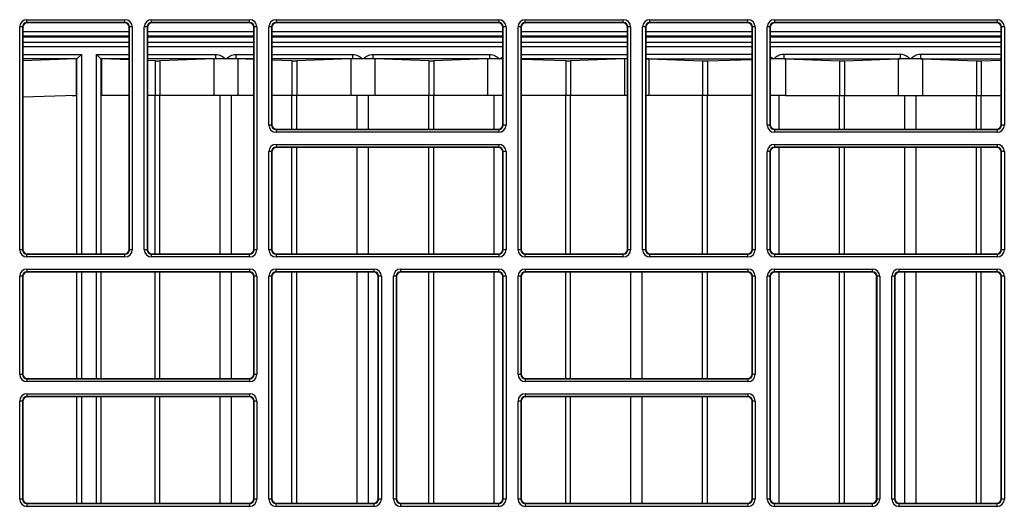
# Model space of a CAD drawing. Header units: millimetres. Extents: x 70863 to 97198, y -18528 to 3008.
# Tile 127 of 148: x 87274.4 to 87285.45, y -6602.63 to -6597.17. Entities that reach past the tile are written whole.
import ezdxf

# ---------------------------------------------------------------- set-up
doc = ezdxf.new("R2010")
doc.units = ezdxf.units.MM
doc.layers.add('wod-kan-hvac', color=3, linetype='Continuous')

# ---------------------------------------------------------------- blocks, each defined once
blk = doc.blocks.new('PY3_panel')
at = {"color": 0, "linetype": 'ByBlock', "lineweight": 25}
for p, q in [((255.55, 498.71), (255.55, 499.02)), ((255.55, 499.02), (266.55, 499.02)), ((266.55, 498.71), (255.55, 498.71)), ((255.55, 498.71), (255.59, 498.67)), ((266.51, 498.67), (255.59, 498.67)), ((266.51, 498.67), (266.55, 498.71)), ((266.55, 498.71), (266.55, 499.02)), ((269.54, 498.71), (269.54, 499.02)), ((269.54, 499.02), (280.54, 499.02)), ((280.54, 498.71), (269.54, 498.71)), ((269.54, 498.71), (269.58, 498.67)), ((280.5, 498.67), (269.58, 498.67)), ((280.5, 498.67), (280.54, 498.71)), ((280.54, 498.71), (280.54, 499.02)), ((283.53, 499.02), (308.52, 499.02)), ((283.53, 499.02), (283.53, 498.71)), ((308.52, 498.71), (283.53, 498.71)), ((283.53, 498.71), (283.57, 498.67)), ((308.48, 498.67), (283.57, 498.67)), ((308.48, 498.67), (308.52, 498.71)), ((308.52, 499.02), (308.52, 498.71)), ((311.51, 499.02), (322.51, 499.02)), ((311.51, 498.71), (311.51, 499.02)), ((322.51, 498.71), (311.51, 498.71)), ((311.51, 498.71), (311.55, 498.67)), ((322.47, 498.67), (311.55, 498.67)), ((322.47, 498.67), (322.51, 498.71)), ((322.51, 498.71), (322.51, 499.02)), ((325.5, 498.71), (325.5, 499.02)), ((325.5, 499.02), (336.5, 499.02)), ((336.5, 498.71), (325.5, 498.71)), ((325.5, 498.71), (325.54, 498.67)), ((336.46, 498.67), (325.54, 498.67)), ((336.46, 498.67), (336.5, 498.71)), ((336.5, 498.71), (336.5, 499.02)), ((339.49, 499.02), (364.48, 499.02)), ((339.49, 499.02), (339.49, 498.71)), ((364.48, 498.71), (339.49, 498.71)), ((339.49, 498.71), (339.53, 498.67)), ((364.44, 498.67), (339.53, 498.67)), ((364.44, 498.67), (364.48, 498.71)), ((364.48, 499.02), (364.48, 498.71)), ((254.73, 473.21), (254.73, 498.2)), ((255.04, 498.2), (254.73, 498.2)), ((255.04, 498.2), (255.04, 473.21)), ((255.08, 498.16), (255.04, 498.2)), ((255.08, 498.16), (255.08, 473.25)), ((255.08, 497.69), (267.02, 497.69)), ((267.06, 498.2), (267.02, 498.16)), ((267.02, 473.25), (267.02, 498.16)), ((267.37, 498.2), (267.06, 498.2)), ((267.06, 473.21), (267.06, 498.2)), ((267.37, 498.2), (267.37, 473.21)), ((268.72, 473.21), (268.72, 498.2)), ((269.03, 498.2), (268.72, 498.2)), ((269.03, 498.2), (269.03, 473.21)), ((269.07, 498.16), (269.03, 498.2)), ((269.07, 498.16), (269.07, 473.25)), ((269.07, 497.69), (281.01, 497.69)), ((281.05, 498.2), (281.01, 498.16)), ((281.01, 473.25), (281.01, 498.16)), ((281.36, 498.2), (281.05, 498.2)), ((281.05, 473.21), (281.05, 498.2)), ((281.36, 498.2), (281.36, 473.21)), ((282.71, 487.2), (282.71, 498.2)), ((283.02, 498.2), (282.71, 498.2)), ((283.02, 498.2), (283.02, 487.2)), ((283.06, 498.16), (283.02, 498.2)), ((283.06, 498.16), (283.06, 487.24)), ((283.06, 497.69), (308.99, 497.69)), ((309.03, 498.2), (308.99, 498.16)), ((308.99, 487.24), (308.99, 498.16)), ((309.03, 487.2), (309.03, 498.2)), ((309.34, 498.2), (309.03, 498.2)), ((309.34, 498.2), (309.34, 487.2)), ((310.69, 473.21), (310.69, 498.2)), ((311, 498.2), (310.69, 498.2)), ((311, 498.2), (311, 473.21)), ((311.04, 498.16), (311, 498.2)), ((311.04, 498.16), (311.04, 473.25)), ((311.04, 497.69), (322.98, 497.69)), ((323.02, 498.2), (322.98, 498.16)), ((322.98, 473.25), (322.98, 498.16)), ((323.33, 498.2), (323.02, 498.2)), ((323.02, 473.21), (323.02, 498.2)), ((323.33, 498.2), (323.33, 473.21)), ((324.99, 498.2), (324.68, 498.2)), ((324.68, 473.21), (324.68, 498.2)), ((324.99, 498.2), (324.99, 473.21)), ((325.03, 498.16), (324.99, 498.2)), ((325.03, 498.16), (325.03, 473.25)), ((325.03, 497.69), (336.97, 497.69)), ((337.01, 498.2), (336.97, 498.16)), ((336.97, 473.25), (336.97, 498.16)), ((337.01, 473.21), (337.01, 498.2)), ((337.32, 498.2), (337.01, 498.2)), ((337.32, 498.2), (337.32, 473.21)), ((338.67, 487.2), (338.67, 498.2)), ((338.98, 498.2), (338.67, 498.2)), ((338.98, 498.2), (338.98, 487.2)), ((339.02, 498.16), (338.98, 498.2)), ((339.02, 498.16), (339.02, 487.24)), ((339.02, 497.69), (364.95, 497.69)), ((364.99, 498.2), (364.95, 498.16)), ((364.95, 487.24), (364.95, 498.16)), ((365.3, 498.2), (364.99, 498.2)), ((364.99, 487.2), (364.99, 498.2)), ((365.3, 498.2), (365.3, 487.2)), ((267.02, 497.18), (255.08, 497.18)), ((255.08, 497.1), (267.02, 497.1)), ((255.08, 496.48), (267.02, 496.48)), ((281.01, 497.18), (269.07, 497.18)), ((269.07, 497.1), (281.01, 497.1)), ((269.07, 496.48), (281.01, 496.48)), ((308.99, 497.18), (283.06, 497.18)), ((283.06, 497.1), (308.99, 497.1)), ((283.06, 496.48), (308.99, 496.48)), ((322.98, 497.18), (311.04, 497.18)), ((311.04, 497.1), (322.98, 497.1)), ((311.04, 496.48), (322.98, 496.48)), ((336.97, 497.18), (325.03, 497.18)), ((325.03, 497.1), (336.97, 497.1)), ((325.03, 496.48), (336.97, 496.48)), ((364.95, 497.18), (339.02, 497.18)), ((339.02, 497.1), (364.95, 497.1)), ((339.02, 496.48), (364.95, 496.48)), ((267.02, 495.97), (255.08, 495.97)), ((281.01, 495.97), (269.07, 495.97)), ((308.99, 495.97), (283.06, 495.97)), ((322.98, 495.97), (311.04, 495.97)), ((336.97, 495.97), (325.03, 495.97)), ((364.95, 495.97), (339.02, 495.97)), ((255.08, 495.13), (261.67, 495.13)), ((261.15, 494.61), (255.08, 494.61)), ((261.07, 494.61), (255.09, 494.41)), ((255.09, 494.41), (255.09, 490.31)), ((261.07, 494.61), (261.07, 490.51)), ((261.07, 494.61), (261.15, 494.61)), ((261.16, 494.62), (261.67, 495.13)), ((261.16, 472.74), (261.16, 494.62)), ((261.67, 495.13), (261.67, 472.74)), ((263.86, 494.62), (263.35, 495.13)), ((263.35, 495.13), (267.02, 495.13)), ((263.35, 472.74), (263.35, 495.13)), ((263.86, 494.62), (263.86, 472.74)), ((263.87, 494.61), (263.95, 494.61)), ((267.02, 494.61), (263.87, 494.61)), ((263.95, 490.52), (263.95, 494.61)), ((267.02, 494.51), (263.95, 494.61)), ((269.07, 495.13), (276.75, 495.13)), ((276.75, 494.61), (269.07, 494.61)), ((269.93, 494.41), (269.07, 494.44)), ((269.93, 494.41), (269.93, 490.52)), ((276.53, 494.61), (270.47, 494.41)), ((270.47, 494.41), (270.47, 490.52)), ((276.53, 494.61), (276.53, 490.52)), ((276.75, 494.61), (276.75, 495.13)), ((279.02, 495.13), (279.02, 494.61)), ((279.02, 495.13), (281.01, 495.13)), ((281.01, 494.61), (279.02, 494.61)), ((279.24, 494.61), (279.24, 490.52)), ((281.01, 494.55), (279.24, 494.61)), ((283.06, 495.13), (292.12, 495.13)), ((292.12, 494.61), (283.06, 494.61)), ((285.3, 494.41), (283.06, 494.48)), ((285.3, 494.41), (285.3, 490.52)), ((291.9, 494.61), (285.84, 494.41)), ((285.84, 494.41), (285.84, 490.52)), ((291.9, 494.61), (291.9, 490.52)), ((292.12, 495.13), (292.12, 494.61)), ((294.39, 495.13), (294.39, 494.61)), ((294.39, 495.13), (307.49, 495.13)), ((307.49, 494.61), (294.39, 494.61)), ((294.61, 494.61), (294.61, 490.52)), ((300.67, 494.41), (294.61, 494.61)), ((300.67, 494.41), (300.67, 490.52)), ((307.27, 494.61), (301.22, 494.41)), ((301.22, 494.41), (301.22, 490.52)), ((307.27, 494.61), (307.27, 490.52)), ((307.49, 495.13), (307.49, 494.61)), ((311.04, 495.13), (322.98, 495.13)), ((322.87, 494.61), (311.04, 494.61)), ((316.05, 494.41), (311.04, 494.57)), ((316.05, 494.41), (316.05, 490.52)), ((322.65, 494.61), (316.59, 494.41)), ((316.59, 494.41), (316.59, 490.52)), ((322.65, 494.61), (322.65, 490.52)), ((322.98, 494.64), (322.87, 494.61)), ((336.97, 495.13), (325.03, 495.13)), ((325.03, 494.64), (325.14, 494.61)), ((325.14, 494.61), (336.97, 494.61)), ((325.36, 494.61), (325.36, 490.52)), ((325.36, 494.61), (331.42, 494.41)), ((331.42, 494.41), (331.42, 490.52)), ((331.96, 494.41), (336.97, 494.57)), ((331.96, 494.41), (331.96, 490.52)), ((340.52, 495.13), (340.52, 494.61)), ((353.61, 495.13), (340.52, 495.13)), ((340.52, 494.61), (353.61, 494.61)), ((340.74, 494.61), (340.74, 490.52)), ((340.74, 494.61), (346.79, 494.41)), ((346.79, 494.41), (346.79, 490.52)), ((347.34, 494.41), (353.39, 494.61)), ((347.34, 494.41), (347.34, 490.52)), ((353.39, 494.61), (353.39, 490.52)), ((353.61, 495.13), (353.61, 494.61)), ((355.89, 495.13), (355.89, 494.61)), ((364.95, 495.13), (355.89, 495.13)), ((355.89, 494.61), (364.95, 494.61)), ((356.11, 494.61), (356.11, 490.52)), ((356.11, 494.61), (362.17, 494.41)), ((362.17, 494.41), (362.17, 490.52)), ((362.71, 494.41), (364.95, 494.48)), ((362.71, 494.41), (362.71, 490.52)), ((261.07, 490.51), (255.09, 490.31)), ((255.09, 473.13), (255.09, 490.28)), ((260.67, 490.46), (261.07, 490.51)), ((267.02, 490.52), (263.95, 490.52)), ((269.93, 490.52), (269.07, 490.52)), ((270.47, 490.52), (269.93, 490.52)), ((269.93, 472.74), (269.93, 490.52)), ((276.53, 490.52), (270.47, 490.52)), ((270.47, 472.74), (270.47, 490.52)), ((279.24, 490.52), (276.53, 490.52)), ((277.25, 472.74), (277.25, 490.52)), ((278.52, 472.74), (278.52, 490.52)), ((281.01, 490.52), (279.24, 490.52)), ((285.3, 490.52), (283.06, 490.52)), ((285.84, 490.52), (285.3, 490.52)), ((285.3, 486.73), (285.3, 490.52)), ((291.9, 490.52), (285.84, 490.52)), ((285.84, 486.73), (285.84, 490.52)), ((294.61, 490.52), (291.9, 490.52)), ((292.62, 486.73), (292.62, 490.52)), ((293.89, 486.73), (293.89, 490.52)), ((300.67, 490.52), (294.61, 490.52)), ((301.22, 490.52), (300.67, 490.52)), ((300.67, 486.73), (300.67, 490.52)), ((307.27, 490.52), (301.22, 490.52)), ((301.22, 486.73), (301.22, 490.52)), ((308.99, 490.52), (307.27, 490.52)), ((308, 486.73), (308, 490.52)), ((316.05, 490.52), (311.04, 490.52)), ((316.59, 490.52), (316.05, 490.52)), ((316.05, 472.74), (316.05, 490.52)), ((322.65, 490.52), (316.59, 490.52)), ((316.59, 472.74), (316.59, 490.52)), ((322.98, 490.52), (322.65, 490.52)), ((325.36, 490.52), (325.03, 490.52)), ((331.42, 490.52), (325.36, 490.52)), ((331.96, 490.52), (331.42, 490.52)), ((331.42, 472.74), (331.42, 490.52)), ((336.97, 490.52), (331.96, 490.52)), ((331.96, 472.74), (331.96, 490.52)), ((340.74, 490.52), (339.02, 490.52)), ((340.01, 486.73), (340.01, 490.52)), ((340.74, 490.52), (346.79, 490.52)), ((346.79, 490.52), (347.34, 490.52)), ((346.79, 486.73), (346.79, 490.52)), ((347.34, 490.52), (353.39, 490.52)), ((347.34, 486.73), (347.34, 490.52)), ((353.39, 490.52), (356.11, 490.52)), ((354.12, 486.73), (354.12, 490.52)), ((355.38, 486.73), (355.38, 490.52)), ((356.11, 490.52), (362.17, 490.52)), ((362.17, 490.52), (362.71, 490.52)), ((362.17, 486.73), (362.17, 490.52)), ((362.71, 490.52), (364.95, 490.52)), ((362.71, 486.73), (362.71, 490.52)), ((283.02, 487.2), (282.71, 487.2)), ((283.02, 487.2), (283.06, 487.24)), ((283.57, 486.73), (283.53, 486.69)), ((283.53, 486.69), (283.53, 486.38)), ((283.53, 486.69), (308.52, 486.69)), ((283.57, 486.73), (308.48, 486.73)), ((308.52, 486.69), (308.48, 486.73)), ((308.52, 486.69), (308.52, 486.38)), ((308.99, 487.24), (309.03, 487.2)), ((309.34, 487.2), (309.03, 487.2)), ((338.98, 487.2), (338.67, 487.2)), ((338.98, 487.2), (339.02, 487.24)), ((339.53, 486.73), (339.49, 486.69)), ((339.49, 486.69), (364.48, 486.69)), ((339.49, 486.69), (339.49, 486.38)), ((339.53, 486.73), (364.44, 486.73)), ((364.48, 486.69), (364.44, 486.73)), ((364.48, 486.69), (364.48, 486.38)), ((364.95, 487.24), (364.99, 487.2)), ((365.3, 487.2), (364.99, 487.2)), ((308.52, 486.38), (283.53, 486.38)), ((364.48, 486.38), (339.49, 486.38)), ((283.53, 485.03), (283.53, 484.72)), ((283.53, 485.03), (308.52, 485.03)), ((308.52, 484.72), (283.53, 484.72)), ((283.53, 484.72), (283.57, 484.68)), ((308.48, 484.68), (283.57, 484.68)), ((285.3, 472.74), (285.3, 484.68)), ((285.84, 472.74), (285.84, 484.68)), ((292.62, 472.74), (292.62, 484.68)), ((293.89, 472.74), (293.89, 484.68)), ((300.67, 472.74), (300.67, 484.68)), ((301.22, 472.74), (301.22, 484.68)), ((308, 472.74), (308, 484.68)), ((308.48, 484.68), (308.52, 484.72)), ((308.52, 485.03), (308.52, 484.72)), ((339.49, 485.03), (339.49, 484.72)), ((339.49, 485.03), (364.48, 485.03)), ((364.48, 484.72), (339.49, 484.72)), ((339.49, 484.72), (339.53, 484.68)), ((364.44, 484.68), (339.53, 484.68)), ((340.01, 472.74), (340.01, 484.68)), ((346.79, 472.74), (346.79, 484.68)), ((347.34, 472.74), (347.34, 484.68)), ((354.12, 472.74), (354.12, 484.68)), ((355.38, 472.74), (355.38, 484.68)), ((362.17, 472.74), (362.17, 484.68)), ((362.71, 472.74), (362.71, 484.68)), ((364.44, 484.68), (364.48, 484.72)), ((364.48, 485.03), (364.48, 484.72)), ((283.02, 484.21), (282.71, 484.21)), ((282.71, 473.21), (282.71, 484.21)), ((283.02, 484.21), (283.02, 473.21)), ((283.06, 484.17), (283.02, 484.21)), ((283.06, 484.17), (283.06, 473.25)), ((309.03, 484.21), (308.99, 484.17)), ((308.99, 473.25), (308.99, 484.17)), ((309.34, 484.21), (309.03, 484.21)), ((309.03, 473.21), (309.03, 484.21)), ((309.34, 484.21), (309.34, 473.21)), ((338.98, 484.21), (338.67, 484.21)), ((338.67, 473.21), (338.67, 484.21)), ((338.98, 484.21), (338.98, 473.21)), ((339.02, 484.17), (338.98, 484.21)), ((339.02, 484.17), (339.02, 473.25)), ((364.99, 484.21), (364.95, 484.17)), ((364.95, 473.25), (364.95, 484.17)), ((365.3, 484.21), (364.99, 484.21)), ((364.99, 473.21), (364.99, 484.21)), ((365.3, 484.21), (365.3, 473.21)), ((255.04, 473.21), (254.73, 473.21)), ((255.04, 473.21), (255.08, 473.25)), ((267.02, 473.25), (267.06, 473.21)), ((267.37, 473.21), (267.06, 473.21)), ((269.03, 473.21), (268.72, 473.21)), ((269.03, 473.21), (269.07, 473.25)), ((281.01, 473.25), (281.05, 473.21)), ((281.36, 473.21), (281.05, 473.21)), ((283.02, 473.21), (282.71, 473.21)), ((283.02, 473.21), (283.06, 473.25)), ((308.99, 473.25), (309.03, 473.21)), ((309.34, 473.21), (309.03, 473.21)), ((311, 473.21), (310.69, 473.21)), ((311, 473.21), (311.04, 473.25)), ((322.98, 473.25), (323.02, 473.21)), ((323.33, 473.21), (323.02, 473.21)), ((324.99, 473.21), (324.68, 473.21)), ((324.99, 473.21), (325.03, 473.25)), ((336.97, 473.25), (337.01, 473.21)), ((337.32, 473.21), (337.01, 473.21)), ((338.98, 473.21), (338.67, 473.21)), ((338.98, 473.21), (339.02, 473.25)), ((364.95, 473.25), (364.99, 473.21)), ((365.3, 473.21), (364.99, 473.21)), ((255.59, 472.74), (255.55, 472.7)), ((255.55, 472.39), (255.55, 472.7)), ((255.55, 472.7), (266.55, 472.7)), ((266.55, 472.39), (255.55, 472.39)), ((255.59, 472.74), (266.51, 472.74)), ((266.55, 472.7), (266.51, 472.74)), ((266.55, 472.39), (266.55, 472.7)), ((269.58, 472.74), (269.54, 472.7)), ((269.54, 472.39), (269.54, 472.7)), ((269.54, 472.7), (280.54, 472.7)), ((280.54, 472.39), (269.54, 472.39)), ((269.58, 472.74), (280.5, 472.74)), ((280.54, 472.7), (280.5, 472.74)), ((280.54, 472.39), (280.54, 472.7)), ((283.57, 472.74), (283.53, 472.7)), ((283.53, 472.7), (283.53, 472.39)), ((283.53, 472.7), (308.52, 472.7)), ((308.52, 472.39), (283.53, 472.39)), ((283.57, 472.74), (308.48, 472.74)), ((308.52, 472.7), (308.48, 472.74)), ((308.52, 472.7), (308.52, 472.39)), ((311.55, 472.74), (311.51, 472.7)), ((311.51, 472.39), (311.51, 472.7)), ((311.51, 472.7), (322.51, 472.7)), ((322.51, 472.39), (311.51, 472.39)), ((311.55, 472.74), (322.47, 472.74)), ((322.51, 472.7), (322.47, 472.74)), ((322.51, 472.39), (322.51, 472.7)), ((325.54, 472.74), (325.5, 472.7)), ((325.5, 472.39), (325.5, 472.7)), ((325.5, 472.7), (336.5, 472.7)), ((336.5, 472.39), (325.5, 472.39)), ((325.54, 472.74), (336.46, 472.74)), ((336.5, 472.7), (336.46, 472.74)), ((336.5, 472.39), (336.5, 472.7)), ((339.53, 472.74), (339.49, 472.7)), ((339.49, 472.7), (339.49, 472.39)), ((339.49, 472.7), (364.48, 472.7)), ((364.48, 472.39), (339.49, 472.39)), ((339.53, 472.74), (364.44, 472.74)), ((364.48, 472.7), (364.44, 472.74)), ((364.48, 472.7), (364.48, 472.39)), ((255.55, 471.04), (280.54, 471.04)), ((255.55, 471.04), (255.55, 470.73)), ((280.54, 471.04), (280.54, 470.73)), ((283.53, 470.73), (283.53, 471.04)), ((283.53, 471.04), (294.53, 471.04)), ((294.53, 470.73), (294.53, 471.04)), ((297.52, 470.73), (297.52, 471.04)), ((297.52, 471.04), (308.52, 471.04)), ((308.52, 470.73), (308.52, 471.04)), ((311.51, 471.04), (336.5, 471.04)), ((311.51, 471.04), (311.51, 470.73)), ((336.5, 471.04), (336.5, 470.73)), ((339.49, 470.73), (339.49, 471.04)), ((339.49, 471.04), (350.49, 471.04)), ((350.49, 470.73), (350.49, 471.04)), ((353.48, 470.73), (353.48, 471.04)), ((353.48, 471.04), (364.48, 471.04)), ((364.48, 470.73), (364.48, 471.04)), ((254.73, 459.22), (254.73, 470.22)), ((255.04, 470.22), (254.73, 470.22)), ((255.04, 470.22), (255.04, 459.22)), ((255.08, 470.18), (255.04, 470.22)), ((255.08, 470.18), (255.08, 459.26)), ((255.09, 459.14), (255.09, 470.3)), ((280.54, 470.73), (255.55, 470.73)), ((255.55, 470.73), (255.59, 470.69)), ((280.5, 470.69), (255.59, 470.69)), ((261.16, 458.75), (261.16, 470.69)), ((261.67, 470.69), (261.67, 458.75)), ((263.35, 458.75), (263.35, 470.69)), ((263.86, 470.69), (263.86, 458.75)), ((269.93, 458.75), (269.93, 470.69)), ((270.47, 458.75), (270.47, 470.69)), ((277.25, 458.75), (277.25, 470.69)), ((278.52, 458.75), (278.52, 470.69)), ((280.5, 470.69), (280.54, 470.73)), ((281.05, 470.22), (281.01, 470.18)), ((281.01, 459.26), (281.01, 470.18)), ((281.36, 470.22), (281.05, 470.22)), ((281.05, 459.22), (281.05, 470.22)), ((281.36, 470.22), (281.36, 459.22)), ((283.02, 470.22), (282.71, 470.22)), ((282.71, 445.23), (282.71, 470.22)), ((283.02, 470.22), (283.02, 445.23)), ((283.06, 470.18), (283.02, 470.22)), ((283.06, 470.18), (283.06, 445.27)), ((294.53, 470.73), (283.53, 470.73)), ((283.53, 470.73), (283.57, 470.69)), ((294.49, 470.69), (283.57, 470.69)), ((285.3, 444.76), (285.3, 470.69)), ((285.84, 444.76), (285.84, 470.69)), ((292.62, 444.76), (292.62, 470.69)), ((293.89, 444.76), (293.89, 470.69)), ((294.49, 470.69), (294.53, 470.73)), ((295.04, 470.22), (295, 470.18)), ((295, 445.27), (295, 470.18)), ((295.35, 470.22), (295.04, 470.22)), ((295.04, 445.23), (295.04, 470.22)), ((295.35, 470.22), (295.35, 445.23)), ((297.01, 470.22), (296.7, 470.22)), ((296.7, 445.23), (296.7, 470.22)), ((297.01, 470.22), (297.01, 445.23)), ((297.05, 470.18), (297.01, 470.22)), ((297.05, 470.18), (297.05, 445.27)), ((308.52, 470.73), (297.52, 470.73)), ((297.52, 470.73), (297.56, 470.69)), ((308.48, 470.69), (297.56, 470.69)), ((300.67, 444.76), (300.67, 470.69)), ((301.22, 444.76), (301.22, 470.69)), ((308, 444.76), (308, 470.69)), ((308.48, 470.69), (308.52, 470.73)), ((309.03, 470.22), (308.99, 470.18)), ((308.99, 445.27), (308.99, 470.18)), ((309.03, 445.23), (309.03, 470.22)), ((309.34, 470.22), (309.03, 470.22)), ((309.34, 470.22), (309.34, 445.23)), ((310.69, 459.22), (310.69, 470.22)), ((311, 470.22), (310.69, 470.22)), ((311, 470.22), (311, 459.22)), ((311.04, 470.18), (311, 470.22)), ((311.04, 470.18), (311.04, 459.26)), ((336.5, 470.73), (311.51, 470.73)), ((311.51, 470.73), (311.55, 470.69)), ((336.46, 470.69), (311.55, 470.69)), ((316.05, 458.75), (316.05, 470.69)), ((316.59, 458.75), (316.59, 470.69)), ((323.37, 458.75), (323.37, 470.69)), ((324.64, 458.75), (324.64, 470.69)), ((331.42, 458.75), (331.42, 470.69)), ((331.96, 458.75), (331.96, 470.69)), ((336.46, 470.69), (336.5, 470.73)), ((337.01, 470.22), (336.97, 470.18)), ((336.97, 459.26), (336.97, 470.18)), ((337.32, 470.22), (337.01, 470.22)), ((337.01, 459.22), (337.01, 470.22)), ((337.32, 470.22), (337.32, 459.22)), ((338.98, 470.22), (338.67, 470.22)), ((338.67, 445.23), (338.67, 470.22)), ((338.98, 470.22), (338.98, 445.23)), ((339.02, 470.18), (338.98, 470.22)), ((339.02, 470.18), (339.02, 445.27)), ((350.49, 470.73), (339.49, 470.73)), ((339.49, 470.73), (339.53, 470.69)), ((350.45, 470.69), (339.53, 470.69)), ((340.01, 444.76), (340.01, 470.69)), ((346.79, 444.76), (346.79, 470.69)), ((347.34, 444.76), (347.34, 470.69)), ((350.45, 470.69), (350.49, 470.73)), ((351, 470.22), (350.96, 470.18)), ((350.96, 445.27), (350.96, 470.18)), ((351.31, 470.22), (351, 470.22)), ((351, 445.23), (351, 470.22)), ((351.31, 470.22), (351.31, 445.23)), ((352.97, 470.22), (352.66, 470.22)), ((352.66, 445.23), (352.66, 470.22)), ((352.97, 470.22), (352.97, 445.23)), ((353.01, 470.18), (352.97, 470.22)), ((353.01, 470.18), (353.01, 445.27)), ((364.48, 470.73), (353.48, 470.73)), ((353.48, 470.73), (353.52, 470.69)), ((364.44, 470.69), (353.52, 470.69)), ((354.12, 444.76), (354.12, 470.69)), ((355.38, 444.76), (355.38, 470.69)), ((362.17, 444.76), (362.17, 470.69)), ((362.71, 444.76), (362.71, 470.69)), ((364.44, 470.69), (364.48, 470.73)), ((364.99, 470.22), (364.95, 470.18)), ((364.95, 445.27), (364.95, 470.18)), ((364.99, 445.23), (364.99, 470.22)), ((365.3, 470.22), (364.99, 470.22)), ((365.3, 470.22), (365.3, 445.23)), ((255.04, 459.22), (254.73, 459.22)), ((255.04, 459.22), (255.08, 459.26)), ((281.01, 459.26), (281.05, 459.22)), ((281.36, 459.22), (281.05, 459.22)), ((311, 459.22), (310.69, 459.22)), ((311, 459.22), (311.04, 459.26)), ((336.97, 459.26), (337.01, 459.22)), ((337.32, 459.22), (337.01, 459.22)), ((255.59, 458.75), (255.55, 458.71)), ((255.55, 458.71), (255.55, 458.4)), ((255.55, 458.71), (280.54, 458.71)), ((280.54, 458.4), (255.55, 458.4)), ((255.59, 458.75), (280.5, 458.75)), ((280.54, 458.71), (280.5, 458.75)), ((280.54, 458.71), (280.54, 458.4)), ((311.55, 458.75), (311.51, 458.71)), ((311.51, 458.71), (311.51, 458.4)), ((311.51, 458.71), (336.5, 458.71)), ((336.5, 458.4), (311.51, 458.4)), ((311.55, 458.75), (336.46, 458.75)), ((336.5, 458.71), (336.46, 458.75)), ((336.5, 458.71), (336.5, 458.4)), ((255.55, 457.05), (280.54, 457.05)), ((255.55, 457.05), (255.55, 456.74)), ((280.54, 456.74), (255.55, 456.74)), ((255.55, 456.74), (255.59, 456.7)), ((280.5, 456.7), (255.59, 456.7)), ((261.16, 444.76), (261.16, 456.7)), ((261.67, 456.7), (261.67, 444.76)), ((263.35, 444.76), (263.35, 456.7)), ((263.86, 456.7), (263.86, 444.76)), ((269.93, 444.76), (269.93, 456.7)), ((270.47, 444.76), (270.47, 456.7)), ((277.25, 444.76), (277.25, 456.7)), ((278.52, 444.76), (278.52, 456.7)), ((280.5, 456.7), (280.54, 456.74)), ((280.54, 457.05), (280.54, 456.74)), ((311.51, 457.05), (311.51, 456.74)), ((311.51, 457.05), (336.5, 457.05)), ((336.5, 456.74), (311.51, 456.74)), ((311.51, 456.74), (311.55, 456.7)), ((336.46, 456.7), (311.55, 456.7)), ((316.05, 444.76), (316.05, 456.7)), ((316.59, 444.76), (316.59, 456.7)), ((323.37, 444.76), (323.37, 456.7)), ((324.64, 444.76), (324.64, 456.7)), ((331.42, 444.76), (331.42, 456.7)), ((331.96, 444.76), (331.96, 456.7)), ((336.46, 456.7), (336.5, 456.74)), ((336.5, 457.05), (336.5, 456.74)), ((254.73, 445.23), (254.73, 456.23)), ((255.04, 456.23), (254.73, 456.23)), ((255.04, 456.23), (255.04, 445.23)), ((255.08, 456.19), (255.04, 456.23)), ((255.08, 456.19), (255.08, 445.27)), ((255.09, 445.15), (255.09, 456.31)), ((281.05, 456.23), (281.01, 456.19)), ((281.01, 445.27), (281.01, 456.19)), ((281.05, 445.23), (281.05, 456.23)), ((281.36, 456.23), (281.05, 456.23)), ((281.36, 456.23), (281.36, 445.23)), ((311, 456.23), (310.69, 456.23)), ((310.69, 445.23), (310.69, 456.23)), ((311, 456.23), (311, 445.23)), ((311.04, 456.19), (311, 456.23)), ((311.04, 456.19), (311.04, 445.27)), ((337.01, 456.23), (336.97, 456.19)), ((336.97, 445.27), (336.97, 456.19)), ((337.32, 456.23), (337.01, 456.23)), ((337.01, 445.23), (337.01, 456.23)), ((337.32, 456.23), (337.32, 445.23)), ((255.04, 445.23), (254.73, 445.23)), ((255.04, 445.23), (255.08, 445.27)), ((255.59, 444.76), (255.55, 444.72)), ((255.55, 444.72), (255.55, 444.41)), ((255.55, 444.72), (280.54, 444.72)), ((255.59, 444.76), (280.5, 444.76)), ((280.54, 444.72), (280.5, 444.76)), ((280.54, 444.72), (280.54, 444.41)), ((281.01, 445.27), (281.05, 445.23)), ((281.36, 445.23), (281.05, 445.23)), ((283.02, 445.23), (282.71, 445.23)), ((283.02, 445.23), (283.06, 445.27)), ((283.57, 444.76), (283.53, 444.72)), ((283.53, 444.41), (283.53, 444.72)), ((283.53, 444.72), (294.53, 444.72)), ((283.57, 444.76), (294.49, 444.76)), ((294.53, 444.72), (294.49, 444.76)), ((294.53, 444.41), (294.53, 444.72)), ((295, 445.27), (295.04, 445.23)), ((295.35, 445.23), (295.04, 445.23)), ((297.01, 445.23), (296.7, 445.23)), ((297.01, 445.23), (297.05, 445.27)), ((297.56, 444.76), (297.52, 444.72)), ((297.52, 444.41), (297.52, 444.72)), ((297.52, 444.72), (308.52, 444.72)), ((297.56, 444.76), (308.48, 444.76)), ((308.52, 444.72), (308.48, 444.76)), ((308.52, 444.41), (308.52, 444.72)), ((308.99, 445.27), (309.03, 445.23)), ((309.34, 445.23), (309.03, 445.23)), ((311, 445.23), (310.69, 445.23)), ((311, 445.23), (311.04, 445.27)), ((311.55, 444.76), (311.51, 444.72)), ((311.51, 444.72), (311.51, 444.41)), ((311.51, 444.72), (336.5, 444.72)), ((311.55, 444.76), (336.46, 444.76)), ((336.5, 444.72), (336.46, 444.76)), ((336.5, 444.72), (336.5, 444.41)), ((336.97, 445.27), (337.01, 445.23)), ((337.32, 445.23), (337.01, 445.23)), ((338.98, 445.23), (338.67, 445.23)), ((338.98, 445.23), (339.02, 445.27)), ((339.53, 444.76), (339.49, 444.72)), ((339.49, 444.41), (339.49, 444.72)), ((339.49, 444.72), (350.49, 444.72)), ((339.53, 444.76), (350.45, 444.76)), ((350.49, 444.72), (350.45, 444.76)), ((350.49, 444.41), (350.49, 444.72)), ((350.96, 445.27), (351, 445.23)), ((351.31, 445.23), (351, 445.23)), ((352.97, 445.23), (352.66, 445.23)), ((352.97, 445.23), (353.01, 445.27)), ((353.52, 444.76), (353.48, 444.72)), ((353.48, 444.41), (353.48, 444.72)), ((353.48, 444.72), (364.48, 444.72)), ((353.52, 444.76), (364.44, 444.76)), ((364.48, 444.72), (364.44, 444.76)), ((364.48, 444.41), (364.48, 444.72)), ((364.95, 445.27), (364.99, 445.23)), ((365.3, 445.23), (364.99, 445.23)), ((280.54, 444.41), (255.55, 444.41)), ((294.53, 444.41), (283.53, 444.41)), ((308.52, 444.41), (297.52, 444.41)), ((336.5, 444.41), (311.51, 444.41)), ((350.49, 444.41), (339.49, 444.41)), ((364.48, 444.41), (353.48, 444.41))]:
    blk.add_line(p, q, dxfattribs=at)
for centre, major_axis, ratio, start_param, end_param in [((255.55, 498.2), (0.58, -0.58), 0.999695, 2.356347, 3.926839), ((255.55, 498.2), (0.363, -0.363), 0.99933, 2.356347, 3.926839), ((255.59, 498.16), (0.362, -0.362), 0.999695, 2.356347, 3.926839), ((266.51, 498.16), (-0.362, -0.362), 0.999695, 2.356347, 3.926839), ((266.55, 498.2), (-0.58, -0.58), 0.999695, 2.356347, 3.926839), ((266.55, 498.2), (0.363, 0.363), 0.99933, 5.497939, 7.068431), ((269.54, 498.2), (0.58, -0.58), 0.999695, 2.356347, 3.926839), ((269.54, 498.2), (0.363, -0.363), 0.99933, 2.356347, 3.926839), ((269.58, 498.16), (0.362, -0.362), 0.999695, 2.356347, 3.926839), ((280.5, 498.16), (-0.362, -0.362), 0.999695, 2.356347, 3.926839), ((280.54, 498.2), (-0.58, -0.58), 0.999695, 2.356347, 3.926839), ((280.54, 498.2), (0.363, 0.363), 0.99933, 5.497939, 7.068431), ((283.53, 498.2), (0.58, -0.58), 0.999695, 2.356347, 3.926839), ((283.53, 498.2), (0.363, -0.363), 0.99933, 2.356347, 3.926839), ((283.57, 498.16), (0.362, -0.362), 0.999695, 2.356347, 3.926839), ((308.48, 498.16), (-0.362, -0.362), 0.999695, 2.356347, 3.926839), ((308.52, 498.2), (-0.58, -0.58), 0.999695, 2.356347, 3.926839), ((308.52, 498.2), (0.363, 0.363), 0.99933, 5.497939, 7.068431), ((311.51, 498.2), (0.58, -0.58), 0.999695, 2.356347, 3.926839), ((311.51, 498.2), (0.363, -0.363), 0.99933, 2.356347, 3.926839), ((311.55, 498.16), (0.362, -0.362), 0.999695, 2.356347, 3.926839), ((322.47, 498.16), (-0.362, -0.362), 0.999695, 2.356347, 3.926839), ((322.51, 498.2), (-0.58, -0.58), 0.999695, 2.356347, 3.926839), ((322.51, 498.2), (0.363, 0.363), 0.99933, 5.497939, 7.068431), ((325.5, 498.2), (0.58, -0.58), 0.999695, 2.356347, 3.926839), ((325.5, 498.2), (0.363, -0.363), 0.99933, 2.356347, 3.926839), ((325.54, 498.16), (0.362, -0.362), 0.999695, 2.356347, 3.926839), ((336.46, 498.16), (-0.362, -0.362), 0.999695, 2.356347, 3.926839), ((336.5, 498.2), (-0.58, -0.58), 0.999695, 2.356347, 3.926839), ((336.5, 498.2), (0.363, 0.363), 0.99933, 5.497939, 7.068431), ((339.49, 498.2), (0.58, -0.58), 0.999695, 2.356347, 3.926839), ((339.49, 498.2), (0.363, -0.363), 0.99933, 2.356347, 3.926839), ((339.53, 498.16), (0.362, -0.362), 0.999695, 2.356347, 3.926839), ((364.44, 498.16), (-0.362, -0.362), 0.999695, 2.356347, 3.926839), ((364.48, 498.2), (-0.58, -0.58), 0.999695, 2.356347, 3.926839), ((364.48, 498.2), (0.363, 0.363), 0.99933, 5.497939, 7.068431), ((261.15, 495.13), (0, 0.512), 0.160672, 3.159046, 3.300903), ((263.87, 495.13), (0, 0.512), 0.160672, 2.982282, 3.124139), ((270.2, 494.41), (0.307, 0), 0.017455, 3.629466, 5.795312), ((277.88, 494.6), (1.54, 0), 0.017455, 2.404033, 2.653719), ((277.88, 494.6), (1.54, 0), 0.017455, 1.570796, 2.404033), ((277.88, 494.6), (1.54, 0), 0.017455, 0.73756, 1.570796), ((277.88, 494.6), (1.54, 0), 0.017455, 0.487874, 0.73756), ((285.57, 494.41), (0.307, 0), 0.017455, 3.629466, 5.795312), ((293.26, 494.6), (1.54, 0), 0.017455, 2.404033, 2.653719), ((293.26, 494.6), (1.54, 0), 0.017455, 1.570796, 2.404033), ((293.26, 494.6), (1.54, 0), 0.017455, 0.73756, 1.570796), ((293.26, 494.6), (1.54, 0), 0.017455, 0.487874, 0.73756), ((300.94, 494.41), (0.307, 0), 0.017455, 3.629466, 5.795312), ((308.63, 494.6), (1.54, 0), 0.017455, 2.404033, 2.653719), ((308.63, 494.6), (1.54, 0), 0.017455, 1.570796, 2.404033), ((308.63, 494.6), (1.54, 0), 0.017455, 1.335292, 1.570796), ((316.32, 494.41), (0.307, 0), 0.017455, 3.629466, 5.795312), ((324, 494.6), (1.54, 0), 0.017455, 2.404033, 2.653719), ((324, 494.6), (1.54, 0), 0.017455, 0.487874, 0.73756), ((331.69, 494.41), (0.307, 0), 0.017455, 3.629466, 5.795312), ((339.38, 494.6), (1.54, 0), 0.017455, 1.570796, 1.806301), ((339.38, 494.6), (1.54, 0), 0.017455, 0.73756, 1.570796), ((339.38, 494.6), (1.54, 0), 0.017455, 0.487874, 0.73756), ((347.06, 494.41), (0.307, 0), 0.017455, 3.629466, 5.795312), ((354.75, 494.6), (1.54, 0), 0.017455, 2.404033, 2.653719), ((354.75, 494.6), (1.54, 0), 0.017455, 1.570796, 2.404033), ((354.75, 494.6), (1.54, 0), 0.017455, 0.73756, 1.570796), ((354.75, 494.6), (1.54, 0), 0.017455, 0.487874, 0.73756), ((362.44, 494.41), (0.307, 0), 0.017455, 3.629466, 5.795312), ((283.53, 487.2), (0.58, 0.58), 0.999695, 2.356347, 3.926839), ((283.53, 487.2), (0.363, 0.363), 0.99933, 2.356347, 3.926839), ((283.57, 487.24), (0.362, 0.362), 0.999695, 2.356347, 3.926839), ((308.48, 487.24), (-0.362, 0.362), 0.999695, 2.356347, 3.926839), ((308.52, 487.2), (-0.58, 0.58), 0.999695, 2.356347, 3.926839), ((308.52, 487.2), (0.363, -0.363), 0.99933, 5.497939, 7.068431), ((339.49, 487.2), (0.58, 0.58), 0.999695, 2.356347, 3.926839), ((339.49, 487.2), (0.363, 0.363), 0.99933, 2.356347, 3.926839), ((339.53, 487.24), (0.362, 0.362), 0.999695, 2.356347, 3.926839), ((364.44, 487.24), (-0.362, 0.362), 0.999695, 2.356347, 3.926839), ((364.48, 487.2), (-0.58, 0.58), 0.999695, 2.356347, 3.926839), ((364.48, 487.2), (0.363, -0.363), 0.99933, 5.497939, 7.068431), ((283.53, 484.21), (0.58, -0.58), 0.999695, 2.356347, 3.926839), ((283.53, 484.21), (0.363, -0.363), 0.99933, 2.356347, 3.926839), ((283.57, 484.17), (0.362, -0.362), 0.999695, 2.356347, 3.926839), ((308.48, 484.17), (-0.362, -0.362), 0.999695, 2.356347, 3.926839), ((308.52, 484.21), (-0.58, -0.58), 0.999695, 2.356347, 3.926839), ((308.52, 484.21), (0.363, 0.363), 0.99933, 5.497939, 7.068431), ((339.49, 484.21), (0.58, -0.58), 0.999695, 2.356347, 3.926839), ((339.49, 484.21), (0.363, -0.363), 0.99933, 2.356347, 3.926839), ((339.53, 484.17), (0.362, -0.362), 0.999695, 2.356347, 3.926839), ((364.44, 484.17), (-0.362, -0.362), 0.999695, 2.356347, 3.926839), ((364.48, 484.21), (-0.58, -0.58), 0.999695, 2.356347, 3.926839), ((364.48, 484.21), (0.363, 0.363), 0.99933, 5.497939, 7.068431), ((255.55, 473.21), (0.58, 0.58), 0.999695, 2.356347, 3.926839), ((255.55, 473.21), (0.363, 0.363), 0.99933, 2.356347, 3.926839), ((255.59, 473.25), (0.362, 0.362), 0.999695, 2.356347, 3.926839), ((266.51, 473.25), (-0.362, 0.362), 0.999695, 2.356347, 3.926839), ((266.55, 473.21), (-0.58, 0.58), 0.999695, 2.356347, 3.926839), ((266.55, 473.21), (0.363, -0.363), 0.99933, 5.497939, 7.068431), ((269.54, 473.21), (0.58, 0.58), 0.999695, 2.356347, 3.926839), ((269.54, 473.21), (0.363, 0.363), 0.99933, 2.356347, 3.926839), ((269.58, 473.25), (0.362, 0.362), 0.999695, 2.356347, 3.926839), ((280.5, 473.25), (-0.362, 0.362), 0.999695, 2.356347, 3.926839), ((280.54, 473.21), (-0.58, 0.58), 0.999695, 2.356347, 3.926839), ((280.54, 473.21), (0.363, -0.363), 0.99933, 5.497939, 7.068431), ((283.53, 473.21), (0.58, 0.58), 0.999695, 2.356347, 3.926839), ((283.53, 473.21), (0.363, 0.363), 0.99933, 2.356347, 3.926839), ((283.57, 473.25), (0.362, 0.362), 0.999695, 2.356347, 3.926839), ((308.48, 473.25), (-0.362, 0.362), 0.999695, 2.356347, 3.926839), ((308.52, 473.21), (-0.58, 0.58), 0.999695, 2.356347, 3.926839), ((308.52, 473.21), (0.363, -0.363), 0.99933, 5.497939, 7.068431), ((311.51, 473.21), (0.58, 0.58), 0.999695, 2.356347, 3.926839), ((311.51, 473.21), (0.363, 0.363), 0.99933, 2.356347, 3.926839), ((311.55, 473.25), (0.362, 0.362), 0.999695, 2.356347, 3.926839), ((322.47, 473.25), (-0.362, 0.362), 0.999695, 2.356347, 3.926839), ((322.51, 473.21), (-0.58, 0.58), 0.999695, 2.356347, 3.926839), ((322.51, 473.21), (0.363, -0.363), 0.99933, 5.497939, 7.068431), ((325.5, 473.21), (0.58, 0.58), 0.999695, 2.356347, 3.926839), ((325.5, 473.21), (0.363, 0.363), 0.99933, 2.356347, 3.926839), ((325.54, 473.25), (0.362, 0.362), 0.999695, 2.356347, 3.926839), ((336.46, 473.25), (-0.362, 0.362), 0.999695, 2.356347, 3.926839), ((336.5, 473.21), (-0.58, 0.58), 0.999695, 2.356347, 3.926839), ((336.5, 473.21), (0.363, -0.363), 0.99933, 5.497939, 7.068431), ((339.49, 473.21), (0.58, 0.58), 0.999695, 2.356347, 3.926839), ((339.49, 473.21), (0.363, 0.363), 0.99933, 2.356347, 3.926839), ((339.53, 473.25), (0.362, 0.362), 0.999695, 2.356347, 3.926839), ((364.44, 473.25), (-0.362, 0.362), 0.999695, 2.356347, 3.926839), ((364.48, 473.21), (-0.58, 0.58), 0.999695, 2.356347, 3.926839), ((364.48, 473.21), (0.363, -0.363), 0.99933, 5.497939, 7.068431), ((255.55, 470.22), (0.58, -0.58), 0.999695, 2.356347, 3.926839), ((280.54, 470.22), (-0.58, -0.58), 0.999695, 2.356347, 3.926839), ((283.53, 470.22), (0.58, -0.58), 0.999695, 2.356347, 3.926839), ((294.53, 470.22), (-0.58, -0.58), 0.999695, 2.356347, 3.926839), ((297.52, 470.22), (0.58, -0.58), 0.999695, 2.356347, 3.926839), ((308.52, 470.22), (-0.58, -0.58), 0.999695, 2.356347, 3.926839), ((311.51, 470.22), (0.58, -0.58), 0.999695, 2.356347, 3.926839), ((336.5, 470.22), (-0.58, -0.58), 0.999695, 2.356347, 3.926839), ((339.49, 470.22), (0.58, -0.58), 0.999695, 2.356347, 3.926839), ((350.49, 470.22), (-0.58, -0.58), 0.999695, 2.356347, 3.926839), ((353.48, 470.22), (0.58, -0.58), 0.999695, 2.356347, 3.926839), ((364.48, 470.22), (-0.58, -0.58), 0.999695, 2.356347, 3.926839), ((255.55, 470.22), (0.363, -0.363), 0.99933, 2.356347, 3.926839), ((255.59, 470.18), (0.362, -0.362), 0.999695, 2.356347, 3.926839), ((280.5, 470.18), (-0.362, -0.362), 0.999695, 2.356347, 3.926839), ((280.54, 470.22), (0.363, 0.363), 0.99933, 5.497939, 7.068431), ((283.53, 470.22), (0.363, -0.363), 0.99933, 2.356347, 3.926839), ((283.57, 470.18), (0.362, -0.362), 0.999695, 2.356347, 3.926839), ((294.49, 470.18), (-0.362, -0.362), 0.999695, 2.356347, 3.926839), ((294.53, 470.22), (0.363, 0.363), 0.99933, 5.497939, 7.068431), ((297.52, 470.22), (0.363, -0.363), 0.99933, 2.356347, 3.926839), ((297.56, 470.18), (0.362, -0.362), 0.999695, 2.356347, 3.926839), ((308.48, 470.18), (-0.362, -0.362), 0.999695, 2.356347, 3.926839), ((308.52, 470.22), (0.363, 0.363), 0.99933, 5.497939, 7.068431), ((311.51, 470.22), (0.363, -0.363), 0.99933, 2.356347, 3.926839), ((311.55, 470.18), (0.362, -0.362), 0.999695, 2.356347, 3.926839), ((336.46, 470.18), (-0.362, -0.362), 0.999695, 2.356347, 3.926839), ((336.5, 470.22), (0.363, 0.363), 0.99933, 5.497939, 7.068431), ((339.49, 470.22), (0.363, -0.363), 0.99933, 2.356347, 3.926839), ((339.53, 470.18), (0.362, -0.362), 0.999695, 2.356347, 3.926839), ((350.45, 470.18), (-0.362, -0.362), 0.999695, 2.356347, 3.926839), ((350.49, 470.22), (0.363, 0.363), 0.99933, 5.497939, 7.068431), ((353.48, 470.22), (0.363, -0.363), 0.99933, 2.356347, 3.926839), ((353.52, 470.18), (0.362, -0.362), 0.999695, 2.356347, 3.926839), ((364.44, 470.18), (-0.362, -0.362), 0.999695, 2.356347, 3.926839), ((364.48, 470.22), (0.363, 0.363), 0.99933, 5.497939, 7.068431), ((255.55, 459.22), (0.58, 0.58), 0.999695, 2.356347, 3.926839), ((255.55, 459.22), (0.363, 0.363), 0.99933, 2.356347, 3.926839), ((255.59, 459.26), (0.362, 0.362), 0.999695, 2.356347, 3.926839), ((280.5, 459.26), (-0.362, 0.362), 0.999695, 2.356347, 3.926839), ((280.54, 459.22), (-0.58, 0.58), 0.999695, 2.356347, 3.926839), ((280.54, 459.22), (0.363, -0.363), 0.99933, 5.497939, 7.068431), ((311.51, 459.22), (0.58, 0.58), 0.999695, 2.356347, 3.926839), ((311.51, 459.22), (0.363, 0.363), 0.99933, 2.356347, 3.926839), ((311.55, 459.26), (0.362, 0.362), 0.999695, 2.356347, 3.926839), ((336.46, 459.26), (-0.362, 0.362), 0.999695, 2.356347, 3.926839), ((336.5, 459.22), (-0.58, 0.58), 0.999695, 2.356347, 3.926839), ((336.5, 459.22), (0.363, -0.363), 0.99933, 5.497939, 7.068431), ((255.55, 456.23), (0.58, -0.58), 0.999695, 2.356347, 3.926839), ((255.55, 456.23), (0.363, -0.363), 0.99933, 2.356347, 3.926839), ((255.59, 456.19), (0.362, -0.362), 0.999695, 2.356347, 3.926839), ((280.5, 456.19), (-0.362, -0.362), 0.999695, 2.356347, 3.926839), ((280.54, 456.23), (-0.58, -0.58), 0.999695, 2.356347, 3.926839), ((280.54, 456.23), (0.363, 0.363), 0.99933, 5.497939, 7.068431), ((311.51, 456.23), (0.58, -0.58), 0.999695, 2.356347, 3.926839), ((311.51, 456.23), (0.363, -0.363), 0.99933, 2.356347, 3.926839), ((311.55, 456.19), (0.362, -0.362), 0.999695, 2.356347, 3.926839), ((336.46, 456.19), (-0.362, -0.362), 0.999695, 2.356347, 3.926839), ((336.5, 456.23), (-0.58, -0.58), 0.999695, 2.356347, 3.926839), ((336.5, 456.23), (0.363, 0.363), 0.99933, 5.497939, 7.068431), ((255.55, 445.23), (0.58, 0.58), 0.999695, 2.356347, 3.926839), ((255.55, 445.23), (0.363, 0.363), 0.99933, 2.356347, 3.926839), ((255.59, 445.27), (0.362, 0.362), 0.999695, 2.356347, 3.926839), ((280.5, 445.27), (-0.362, 0.362), 0.999695, 2.356347, 3.926839), ((280.54, 445.23), (-0.58, 0.58), 0.999695, 2.356347, 3.926839), ((280.54, 445.23), (0.363, -0.363), 0.99933, 5.497939, 7.068431), ((283.53, 445.23), (0.58, 0.58), 0.999695, 2.356347, 3.926839), ((283.53, 445.23), (0.363, 0.363), 0.99933, 2.356347, 3.926839), ((283.57, 445.27), (0.362, 0.362), 0.999695, 2.356347, 3.926839), ((294.49, 445.27), (-0.362, 0.362), 0.999695, 2.356347, 3.926839), ((294.53, 445.23), (-0.58, 0.58), 0.999695, 2.356347, 3.926839), ((294.53, 445.23), (0.363, -0.363), 0.99933, 5.497939, 7.068431), ((297.52, 445.23), (0.58, 0.58), 0.999695, 2.356347, 3.926839), ((297.52, 445.23), (0.363, 0.363), 0.99933, 2.356347, 3.926839), ((297.56, 445.27), (0.362, 0.362), 0.999695, 2.356347, 3.926839), ((308.48, 445.27), (-0.362, 0.362), 0.999695, 2.356347, 3.926839), ((308.52, 445.23), (-0.58, 0.58), 0.999695, 2.356347, 3.926839), ((308.52, 445.23), (0.363, -0.363), 0.99933, 5.497939, 7.068431), ((311.51, 445.23), (0.58, 0.58), 0.999695, 2.356347, 3.926839), ((311.51, 445.23), (0.363, 0.363), 0.99933, 2.356347, 3.926839), ((311.55, 445.27), (0.362, 0.362), 0.999695, 2.356347, 3.926839), ((336.46, 445.27), (-0.362, 0.362), 0.999695, 2.356347, 3.926839), ((336.5, 445.23), (-0.58, 0.58), 0.999695, 2.356347, 3.926839), ((336.5, 445.23), (0.363, -0.363), 0.99933, 5.497939, 7.068431), ((339.49, 445.23), (0.58, 0.58), 0.999695, 2.356347, 3.926839), ((339.49, 445.23), (0.363, 0.363), 0.99933, 2.356347, 3.926839), ((339.53, 445.27), (0.362, 0.362), 0.999695, 2.356347, 3.926839), ((350.45, 445.27), (-0.362, 0.362), 0.999695, 2.356347, 3.926839), ((350.49, 445.23), (-0.58, 0.58), 0.999695, 2.356347, 3.926839), ((350.49, 445.23), (0.363, -0.363), 0.99933, 5.497939, 7.068431), ((353.48, 445.23), (0.58, 0.58), 0.999695, 2.356347, 3.926839), ((353.48, 445.23), (0.363, 0.363), 0.99933, 2.356347, 3.926839), ((353.52, 445.27), (0.362, 0.362), 0.999695, 2.356347, 3.926839), ((364.44, 445.27), (-0.362, 0.362), 0.999695, 2.356347, 3.926839), ((364.48, 445.23), (-0.58, 0.58), 0.999695, 2.356347, 3.926839), ((364.48, 445.23), (0.363, -0.363), 0.99933, 5.497939, 7.068431)]:
    blk.add_ellipse(centre, major_axis=major_axis, ratio=ratio, start_param=start_param, end_param=end_param, dxfattribs=at)
for points, knots in [([(276.75, 495.13), (276.86, 495.11), (277.18, 495.08), (277.55, 494.86), (277.8, 494.68), (277.88, 494.62), (277.88, 494.62)], [0, 0, 0, 0, 0.269864, 0.756689, 0.994861, 1, 1, 1, 1]), ([(277.88, 494.62), (277.89, 494.62), (277.97, 494.68), (278.22, 494.86), (278.59, 495.08), (278.91, 495.11), (279.02, 495.13)], [0, 0, 0, 0, 0.005139, 0.243311, 0.730136, 1, 1, 1, 1]), ([(292.12, 495.13), (292.23, 495.11), (292.55, 495.08), (292.92, 494.86), (293.17, 494.68), (293.26, 494.62), (293.26, 494.62)], [0, 0, 0, 0, 0.269864, 0.756689, 0.994861, 1, 1, 1, 1]), ([(293.26, 494.62), (293.26, 494.62), (293.34, 494.68), (293.59, 494.86), (293.96, 495.08), (294.28, 495.11), (294.39, 495.13)], [0, 0, 0, 0, 0.005139, 0.243311, 0.730136, 1, 1, 1, 1]), ([(307.49, 495.13), (307.61, 495.11), (307.92, 495.08), (308.29, 494.86), (308.55, 494.68), (308.63, 494.62), (308.63, 494.62)], [0, 0, 0, 0, 0.269864, 0.756689, 0.994861, 1, 1, 1, 1]), ([(308.63, 494.62), (308.63, 494.62), (308.72, 494.68), (308.83, 494.77), (308.95, 494.83), (308.99, 494.85)], [0, 0, 0, 0, 0.015239, 0.721527, 1, 1, 1, 1]), ([(339.38, 494.62), (339.38, 494.62), (339.29, 494.68), (339.18, 494.77), (339.05, 494.83), (339.02, 494.85)], [0, 0, 0, 0, 0.015239, 0.721527, 1, 1, 1, 1]), ([(340.52, 495.13), (340.4, 495.11), (340.08, 495.08), (339.71, 494.86), (339.46, 494.68), (339.38, 494.62), (339.38, 494.62)], [0, 0, 0, 0, 0.269864, 0.756689, 0.994861, 1, 1, 1, 1]), ([(354.75, 494.62), (354.75, 494.62), (354.67, 494.68), (354.41, 494.86), (354.05, 495.08), (353.73, 495.11), (353.61, 495.13)], [0, 0, 0, 0, 0.005139, 0.243311, 0.730136, 1, 1, 1, 1]), ([(355.89, 495.13), (355.78, 495.11), (355.46, 495.08), (355.09, 494.86), (354.84, 494.68), (354.75, 494.62), (354.75, 494.62)], [0, 0, 0, 0, 0.269864, 0.756689, 0.994861, 1, 1, 1, 1])]:
    blk.add_open_spline(points, degree=3, knots=knots, dxfattribs=at)

msp = doc.modelspace()

# ---------------------------------------------------------------- block references
at = {"layer": 'wod-kan-hvac', "color": 96, "xscale": 0.09999999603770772, "yscale": 0.09999999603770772, "zscale": 0.09999999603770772}
msp.add_blockref('PY3_panel', (87248.925, -6647.073, 1268.675), dxfattribs=at)

doc.saveas('drawing.dxf')
